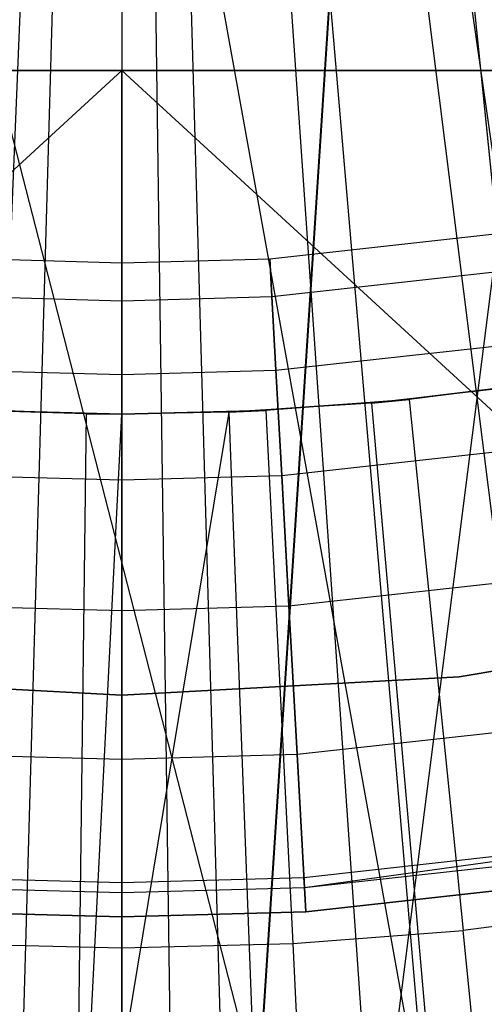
# Model space of a CAD drawing. Extents: x 0.1 to 12.1, y -6 to 6.
# Tile 186 of 256: x 6.0436 to 6.1181, y -0.5495 to -0.3919. Entities that reach past the tile are written whole.
import ezdxf

# ---------------------------------------------------------------- set-up
doc = ezdxf.new("R2010")
doc.units = 0
doc.header["$LTSCALE"] = 2.54
doc.layers.get('0').update_dxf_attribs({"linetype": 'CONTINUOUS'})

# ---------------------------------------------------------------- blocks, each defined once
blk = doc.blocks.new('DROPS_COLOR_B-11195_STL')
at = {"color": 0}
for p, q in [((6.06, 0, 20.46731), (6.06, -0.8, 20.46731)), ((6.06, 0, 20.46731), (6.06, -0.8, 20.46731)), ((6.06, 0, 33.4279), (6.06, -0.8, 33.4279)), ((6.06, 0, 33.4279), (6.06, -0.8, 33.4279)), ((6.06, -0.9, 47.93455), (6.13765, -0.28978, 47.9338)), ((6.06, -0.9, 47.93455), (6.13765, -0.28978, 47.9338)), ((6.01304, -0.2963, 50.94359), (6.16832, -0.90001, 50.94438)), ((6.01304, -0.2963, 50.94359), (6.16832, -0.90001, 50.94438)), ((6.10696, -0.2963, 62.94322), (6.16832, -0.90001, 62.94243)), ((6.10696, -0.2963, 62.94322), (6.16832, -0.90001, 62.94243)), ((6.10697, -0.2963, 50.94359), (6.16832, -0.90001, 50.94438)), ((6.10697, -0.2963, 50.94359), (6.16832, -0.90001, 50.94438)), ((6.09926, -0.29742, 39.93474), (6.06, -0.9, 39.93455)), ((6.09926, -0.29742, 39.93474), (6.06, -0.9, 39.93455)), ((6.09914, -0.29744, 47.93436), (6.06, -0.9, 47.93455)), ((6.09914, -0.29744, 47.93436), (6.06, -0.9, 47.93455)), ((6.06, -0.3, 62.9434), (6.16832, -0.90001, 62.94243)), ((6.06, -0.3, 62.9434), (6.16832, -0.90001, 62.94243)), ((6.06, -0.3, 50.94341), (6.16832, -0.90001, 50.94438)), ((6.06, -0.3, 50.94341), (6.16832, -0.90001, 50.94438)), ((6.06, -0.3, 47.93455), (6.06, -0.9, 47.93455)), ((6.06, -0.3, 47.93455), (6.06, -0.9, 47.93455)), ((6.06, -0.3, 39.93455), (6.06, -0.9, 39.93455)), ((6.06, -0.3, 39.93455), (6.06, -0.9, 39.93455)), ((6.10629, -0.32197, 1.82451), (6.15232, -0.64211, 1.86697)), ((6.10629, -0.32197, 1.82451), (6.15232, -0.64211, 1.86697)), ((6.08784, -0.32409, 1.82451), (6.11551, -0.64633, 1.86697)), ((6.08784, -0.32409, 1.82451), (6.11551, -0.64633, 1.86697)), ((6.05071, -0.32515, 1.82451), (6.04147, -0.64845, 1.86697)), ((6.05071, -0.32515, 1.82451), (6.04147, -0.64845, 1.86697)), ((6.06929, -0.32515, 1.82451), (6.07852, -0.64845, 1.86697)), ((6.06929, -0.32515, 1.82451), (6.07852, -0.64845, 1.86697)), ((5.62422, -0.8, 36.92858), (6.06, -0.4, 36.94761)), ((5.62422, -0.8, 36.92858), (6.06, -0.4, 36.94761)), ((5.73571, -0.4, 16.95813), (6.06, -0.4, 16.94761)), ((6.06, -0.4, 36.94761), (5.73571, -0.4, 36.93708)), ((5.73571, -0.4, 16.95813), (6.06, -0.4, 16.94761)), ((6.06, -0.4, 36.94761), (5.73571, -0.4, 36.93708)), ((6.00663, -0.4, 19.21123), (6.15632, -0.4, 19.45591)), ((6.15632, -0.4, 34.43931), (6.00663, -0.4, 34.68399)), ((6.15632, -0.4, 34.43931), (6.00663, -0.4, 34.68399)), ((6.00663, -0.4, 19.21123), (6.15632, -0.4, 19.45591)), ((6.49578, -0.8, 16.96663), (6.06, -0.4, 16.94761)), ((6.06, -0.4, 16.94761), (6.385, -0.4, 16.95818)), ((6.49578, -0.8, 16.96663), (6.06, -0.4, 16.94761)), ((6.06, -0.8, 16.94761), (6.06, -0.4, 16.94761)), ((6.06, -0.8, 16.94761), (6.06, -0.4, 16.94761)), ((6.06, -0.8, 36.94761), (6.06, -0.4, 36.94761)), ((6.06, -0.8, 36.94761), (6.06, -0.4, 36.94761)), ((6.385, -0.4, 36.93703), (6.06, -0.4, 36.94761)), ((6.06, -0.4, 16.94761), (6.385, -0.4, 16.95818)), ((6.385, -0.4, 36.93703), (6.06, -0.4, 36.94761)), ((6.08373, -0.43012, 164.39279), (6.1309, -0.42489, 164.39279)), ((6.08373, -0.43012, 164.41821), (6.1309, -0.42489, 164.41821)), ((6.08373, -0.43012, 164.39279), (6.1309, -0.42489, 164.39279)), ((6.08373, -0.43012, 164.41821), (6.1309, -0.42489, 164.41821)), ((6.03627, -0.43012, 164.39279), (6.06, -0.43077, 164.39279)), ((6.03627, -0.43012, 164.41821), (6.06, -0.43077, 164.41821)), ((6.03627, -0.43012, 164.39279), (6.06, -0.43077, 164.39279)), ((6.03627, -0.43012, 164.41821), (6.06, -0.43077, 164.41821)), ((6.06, -0.43077, 164.39279), (6.08373, -0.43012, 164.39279)), ((6.06, -0.43077, 164.41821), (6.08373, -0.43012, 164.41821)), ((6.06, -0.43077, 164.39279), (6.08373, -0.43012, 164.39279)), ((6.06, -0.43077, 164.41821), (6.08373, -0.43012, 164.41821)), ((6.08373, -0.43012, 164.39279), (6.08407, -0.43619, 164.36809)), ((6.08373, -0.43012, 164.39279), (6.08407, -0.43619, 164.36809)), ((6.08373, -0.43012, 164.41821), (6.08373, -0.43012, 164.39279)), ((6.08373, -0.43012, 164.41821), (6.08373, -0.43012, 164.39279)), ((6.08407, -0.43619, 164.44291), (6.08373, -0.43012, 164.41821)), ((6.08407, -0.43619, 164.44291), (6.08373, -0.43012, 164.41821)), ((6.06, -0.43077, 164.39279), (6.06, -0.43686, 164.36809)), ((6.06, -0.43077, 164.39279), (6.06, -0.43686, 164.36809)), ((6.06, -0.43077, 164.41821), (6.06, -0.43077, 164.39279)), ((6.06, -0.43077, 164.41821), (6.06, -0.43077, 164.39279)), ((6.06, -0.43686, 164.44291), (6.06, -0.43077, 164.41821)), ((6.06, -0.43686, 164.44291), (6.06, -0.43077, 164.41821)), ((6.08407, -0.43619, 164.36809), (6.1319, -0.4309, 164.36809)), ((6.08407, -0.43619, 164.36809), (6.1319, -0.4309, 164.36809)), ((6.08407, -0.43619, 164.44291), (6.1319, -0.4309, 164.44291)), ((6.08407, -0.43619, 164.44291), (6.1319, -0.4309, 164.44291)), ((6.03593, -0.43619, 164.36809), (6.06, -0.43686, 164.36809)), ((6.03593, -0.43619, 164.36809), (6.06, -0.43686, 164.36809)), ((6.03593, -0.43619, 164.44291), (6.06, -0.43686, 164.44291)), ((6.03593, -0.43619, 164.44291), (6.06, -0.43686, 164.44291)), ((6.06, -0.43686, 164.36809), (6.08407, -0.43619, 164.36809)), ((6.06, -0.43686, 164.36809), (6.08407, -0.43619, 164.36809)), ((6.06, -0.43686, 164.44291), (6.08407, -0.43619, 164.44291)), ((6.06, -0.43686, 164.44291), (6.08407, -0.43619, 164.44291)), ((6.08407, -0.43619, 164.36809), (6.08472, -0.44799, 164.34557)), ((6.08407, -0.43619, 164.36809), (6.08472, -0.44799, 164.34557)), ((6.08472, -0.44799, 164.46543), (6.08407, -0.43619, 164.44291)), ((6.08472, -0.44799, 164.46543), (6.08407, -0.43619, 164.44291)), ((6.06, -0.43686, 164.36809), (6.06, -0.44868, 164.34557)), ((6.06, -0.43686, 164.36809), (6.06, -0.44868, 164.34557)), ((6.06, -0.44868, 164.46543), (6.06, -0.43686, 164.44291)), ((6.06, -0.44868, 164.46543), (6.06, -0.43686, 164.44291)), ((6.08472, -0.44799, 164.34557), (6.13385, -0.44256, 164.34557)), ((6.08472, -0.44799, 164.34557), (6.13385, -0.44256, 164.34557)), ((6.08472, -0.44799, 164.46543), (6.13385, -0.44256, 164.46543)), ((6.08472, -0.44799, 164.46543), (6.13385, -0.44256, 164.46543)), ((6.03528, -0.44799, 164.34557), (6.06, -0.44868, 164.34557)), ((6.03528, -0.44799, 164.34557), (6.06, -0.44868, 164.34557)), ((6.03528, -0.44799, 164.46543), (6.06, -0.44868, 164.46543)), ((6.03528, -0.44799, 164.46543), (6.06, -0.44868, 164.46543)), ((6.06, -0.44868, 164.34557), (6.08472, -0.44799, 164.34557)), ((6.06, -0.44868, 164.34557), (6.08472, -0.44799, 164.34557)), ((6.06, -0.44868, 164.46543), (6.08472, -0.44799, 164.46543)), ((6.06, -0.44868, 164.46543), (6.08472, -0.44799, 164.46543)), ((6.06, -0.44868, 164.34557), (6.06, -0.46554, 164.32654)), ((6.06, -0.44868, 164.34557), (6.06, -0.46554, 164.32654)), ((6.06, -0.46554, 164.48447), (6.06, -0.44868, 164.46543)), ((6.06, -0.46554, 164.48447), (6.06, -0.44868, 164.46543)), ((6.08472, -0.44799, 164.34557), (6.08565, -0.46483, 164.32654)), ((6.08472, -0.44799, 164.34557), (6.08565, -0.46483, 164.32654)), ((6.08565, -0.46483, 164.48447), (6.08472, -0.44799, 164.46543)), ((6.08565, -0.46483, 164.48447), (6.08472, -0.44799, 164.46543)), ((6.10001, -0.45324, 13.92327), (6.12894, -0.44975, 13.84226)), ((6.10001, -0.45324, 13.92327), (6.12894, -0.44975, 13.84226)), ((6.12273, -0.45066, 13.92327), (6.10001, -0.45324, 13.92327)), ((6.12273, -0.45066, 13.92327), (6.10001, -0.45324, 13.92327)), ((6.12894, -0.44975, 13.84226), (6.10607, -0.45267, 13.84226)), ((6.12894, -0.44975, 13.84226), (6.10607, -0.45267, 13.84226)), ((6.07719, -0.45468, 13.92327), (6.10607, -0.45267, 13.84226)), ((6.07719, -0.45468, 13.92327), (6.10607, -0.45267, 13.84226)), ((6.10001, -0.45324, 13.92327), (6.07719, -0.45468, 13.92327)), ((6.10001, -0.45324, 13.92327), (6.07719, -0.45468, 13.92327)), ((6.10607, -0.45267, 13.84226), (6.08308, -0.45442, 13.84226)), ((6.10607, -0.45267, 13.84226), (6.08308, -0.45442, 13.84226)), ((6.10001, -0.45324, 13.92327), (6.10607, -0.45267, 13.84226)), ((6.10001, -0.45324, 13.92327), (6.10607, -0.45267, 13.84226)), ((6.10001, -0.45324, 13.92327), (6.11313, -0.60202, 13.89768)), ((6.10001, -0.45324, 13.92327), (6.11313, -0.60202, 13.89768)), ((6.10607, -0.45267, 13.84226), (6.11472, -0.5377, 13.82789)), ((6.10607, -0.45267, 13.84226), (6.11472, -0.5377, 13.82789)), ((6.05432, -0.45496, 13.92327), (6.03147, -0.4541, 13.92327)), ((6.05432, -0.45496, 13.92327), (6.03147, -0.4541, 13.92327)), ((6.05432, -0.45496, 13.92327), (6.03699, -0.45442, 13.84226)), ((6.05432, -0.45496, 13.92327), (6.03699, -0.45442, 13.84226)), ((6.06004, -0.455, 13.84226), (6.03699, -0.45442, 13.84226)), ((6.06004, -0.455, 13.84226), (6.03699, -0.45442, 13.84226)), ((6.07719, -0.45468, 13.92327), (6.05244, -0.60431, 13.89768)), ((6.07719, -0.45468, 13.92327), (6.05244, -0.60431, 13.89768)), ((6.05432, -0.45496, 13.92327), (6.05244, -0.60431, 13.89768)), ((6.05432, -0.45496, 13.92327), (6.05244, -0.60431, 13.89768)), ((6.05244, -0.60431, 13.89768), (6.06004, -0.455, 13.92327)), ((6.05244, -0.60431, 13.89768), (6.06004, -0.455, 13.92327)), ((6.06004, -0.455, 13.92327), (6.05432, -0.45496, 13.92327)), ((6.05432, -0.45496, 13.92327), (6.06004, -0.455, 13.84226)), ((6.05432, -0.45496, 13.92327), (6.06004, -0.455, 13.84226)), ((6.06004, -0.455, 13.92327), (6.05432, -0.45496, 13.92327)), ((6.06004, -0.455, 13.92327), (6.08308, -0.45442, 13.84226)), ((6.08308, -0.45442, 13.84226), (6.06004, -0.455, 13.84226)), ((6.06004, -0.455, 13.92327), (6.08308, -0.45442, 13.84226)), ((6.08308, -0.45442, 13.84226), (6.06004, -0.455, 13.84226)), ((6.07719, -0.45468, 13.92327), (6.06004, -0.455, 13.92327)), ((6.07719, -0.45468, 13.92327), (6.06004, -0.455, 13.92327)), ((6.06004, -0.455, 13.92327), (6.06004, -0.455, 13.84226)), ((6.06004, -0.455, 13.92327), (6.06004, -0.455, 13.84226)), ((6.06004, -0.455, 13.84226), (6.06004, -0.54048, 13.82789)), ((6.06004, -0.455, 13.84226), (6.06004, -0.54048, 13.82789)), ((6.07719, -0.45468, 13.92327), (6.08308, -0.45442, 13.84226)), ((6.07719, -0.45468, 13.92327), (6.08308, -0.45442, 13.84226)), ((6.07719, -0.45468, 13.92327), (6.08282, -0.60392, 13.89768)), ((6.07719, -0.45468, 13.92327), (6.08282, -0.60392, 13.89768)), ((6.08308, -0.45442, 13.84226), (6.08741, -0.53978, 13.82789)), ((6.08308, -0.45442, 13.84226), (6.08741, -0.53978, 13.82789)), ((6.08565, -0.46483, 164.32654), (6.13663, -0.45919, 164.32654)), ((6.08565, -0.46483, 164.32654), (6.13663, -0.45919, 164.32654)), ((6.08565, -0.46483, 164.48447), (6.13663, -0.45919, 164.48447)), ((6.08565, -0.46483, 164.48447), (6.13663, -0.45919, 164.48447)), ((6.03435, -0.46483, 164.32654), (6.06, -0.46554, 164.32654)), ((6.03435, -0.46483, 164.32654), (6.06, -0.46554, 164.32654)), ((6.03435, -0.46483, 164.48447), (6.06, -0.46554, 164.48447)), ((6.03435, -0.46483, 164.48447), (6.06, -0.46554, 164.48447)), ((6.06, -0.46554, 164.32654), (6.08565, -0.46483, 164.32654)), ((6.06, -0.46554, 164.32654), (6.08565, -0.46483, 164.32654)), ((6.06, -0.46554, 164.48447), (6.08565, -0.46483, 164.48447)), ((6.06, -0.46554, 164.48447), (6.08565, -0.46483, 164.48447)), ((6.08565, -0.46483, 164.32654), (6.0868, -0.48573, 164.31208)), ((6.08565, -0.46483, 164.32654), (6.0868, -0.48573, 164.31208)), ((6.0868, -0.48573, 164.49891), (6.08565, -0.46483, 164.48447)), ((6.0868, -0.48573, 164.49891), (6.08565, -0.46483, 164.48447)), ((6.06, -0.46554, 164.32654), (6.06, -0.48647, 164.31208)), ((6.06, -0.46554, 164.32654), (6.06, -0.48647, 164.31208)), ((6.06, -0.48647, 164.49891), (6.06, -0.46554, 164.48447)), ((6.06, -0.48647, 164.49891), (6.06, -0.46554, 164.48447)), ((6.0868, -0.48573, 164.31208), (6.14007, -0.47984, 164.31208)), ((6.0868, -0.48573, 164.31208), (6.14007, -0.47984, 164.31208)), ((6.0868, -0.48573, 164.49891), (6.14007, -0.47984, 164.49891)), ((6.0868, -0.48573, 164.49891), (6.14007, -0.47984, 164.49891)), ((6.0332, -0.48573, 164.31208), (6.06, -0.48647, 164.31208)), ((6.0332, -0.48573, 164.31208), (6.06, -0.48647, 164.31208)), ((6.0332, -0.48573, 164.49891), (6.06, -0.48647, 164.49891)), ((6.0332, -0.48573, 164.49891), (6.06, -0.48647, 164.49891)), ((6.06, -0.48647, 164.31208), (6.0868, -0.48573, 164.31208)), ((6.06, -0.48647, 164.31208), (6.0868, -0.48573, 164.31208)), ((6.06, -0.48647, 164.49891), (6.0868, -0.48573, 164.49891)), ((6.06, -0.48647, 164.49891), (6.0868, -0.48573, 164.49891)), ((6.06, -0.48647, 164.31208), (6.06, -0.51025, 164.30306)), ((6.06, -0.48647, 164.31208), (6.06, -0.51025, 164.30306)), ((6.06, -0.51025, 164.50793), (6.06, -0.48647, 164.49891)), ((6.06, -0.51025, 164.50793), (6.06, -0.48647, 164.49891)), ((6.0868, -0.48573, 164.31208), (6.08811, -0.50948, 164.30306)), ((6.0868, -0.48573, 164.31208), (6.08811, -0.50948, 164.30306)), ((6.08811, -0.50948, 164.50793), (6.0868, -0.48573, 164.49891)), ((6.08811, -0.50948, 164.50793), (6.0868, -0.48573, 164.49891)), ((6.11406, -0.49707, 39.93458), (6.16749, -0.48831, 39.93458)), ((6.16749, -0.48831, 36.93458), (6.11406, -0.49707, 36.93458)), ((6.11406, -0.49707, 39.93458), (6.16749, -0.48831, 39.93458)), ((6.16749, -0.48831, 36.93458), (6.11406, -0.49707, 36.93458)), ((6.11406, -0.49707, 16.93432), (6.16749, -0.48831, 16.93432)), ((6.16749, -0.48831, 13.93432), (6.11406, -0.49707, 13.93432)), ((6.11406, -0.49707, 16.93432), (6.16749, -0.48831, 16.93432)), ((6.16749, -0.48831, 13.93432), (6.11406, -0.49707, 13.93432)), ((6.11406, -0.49707, 50.93809), (6.16749, -0.48831, 50.93809)), ((6.16749, -0.48831, 47.93809), (6.11406, -0.49707, 47.93809)), ((6.11406, -0.49707, 50.93809), (6.16749, -0.48831, 50.93809)), ((6.16749, -0.48831, 47.93809), (6.11406, -0.49707, 47.93809)), ((6.00594, -0.49707, 39.93458), (6.06, -0.5, 39.93458)), ((6.06, -0.5, 36.93458), (6.00594, -0.49707, 36.93458)), ((6.00594, -0.49707, 39.93458), (6.06, -0.5, 39.93458)), ((6.06, -0.5, 36.93458), (6.00594, -0.49707, 36.93458)), ((6.00594, -0.49707, 16.93432), (6.06, -0.5, 16.93432)), ((6.06, -0.5, 13.93432), (6.00594, -0.49707, 13.93432)), ((6.00594, -0.49707, 16.93432), (6.06, -0.5, 16.93432)), ((6.06, -0.5, 13.93432), (6.00594, -0.49707, 13.93432)), ((6.00594, -0.49707, 50.93809), (6.06, -0.5, 50.93809)), ((6.06, -0.5, 47.93809), (6.00594, -0.49707, 47.93809)), ((6.00594, -0.49707, 50.93809), (6.06, -0.5, 50.93809)), ((6.06, -0.5, 47.93809), (6.00594, -0.49707, 47.93809)), ((6.06, -0.5, 39.93458), (6.11406, -0.49707, 39.93458)), ((6.11406, -0.49707, 36.93458), (6.06, -0.5, 36.93458)), ((6.06, -0.5, 39.93458), (6.11406, -0.49707, 39.93458)), ((6.11406, -0.49707, 36.93458), (6.06, -0.5, 36.93458)), ((6.06, -0.5, 16.93432), (6.11406, -0.49707, 16.93432)), ((6.11406, -0.49707, 13.93432), (6.06, -0.5, 13.93432)), ((6.06, -0.5, 16.93432), (6.11406, -0.49707, 16.93432)), ((6.11406, -0.49707, 13.93432), (6.06, -0.5, 13.93432)), ((6.06, -0.5, 50.93809), (6.11406, -0.49707, 50.93809)), ((6.11406, -0.49707, 47.93809), (6.06, -0.5, 47.93809)), ((6.06, -0.5, 50.93809), (6.11406, -0.49707, 50.93809)), ((6.11406, -0.49707, 47.93809), (6.06, -0.5, 47.93809)), ((6.11406, -0.49707, 39.93458), (6.11406, -0.49707, 36.93458)), ((6.11406, -0.49707, 39.93458), (6.11406, -0.49707, 36.93458)), ((6.11406, -0.49707, 16.93432), (6.11406, -0.49707, 13.93432)), ((6.11406, -0.49707, 16.93432), (6.11406, -0.49707, 13.93432)), ((6.11406, -0.49707, 50.93809), (6.11406, -0.49707, 47.93809)), ((6.11406, -0.49707, 50.93809), (6.11406, -0.49707, 47.93809)), ((6.06, -0.5, 39.93458), (6.06, -0.5, 36.93458)), ((6.06, -0.5, 39.93458), (6.06, -0.5, 36.93458)), ((6.06, -0.5, 16.93432), (6.06, -0.5, 13.93432)), ((6.06, -0.5, 16.93432), (6.06, -0.5, 13.93432)), ((6.06, -0.5, 50.93809), (6.06, -0.5, 47.93809)), ((6.06, -0.5, 50.93809), (6.06, -0.5, 47.93809)), ((6.08811, -0.50948, 164.30306), (6.14398, -0.50329, 164.30306)), ((6.08811, -0.50948, 164.30306), (6.14398, -0.50329, 164.30306)), ((6.08811, -0.50948, 164.50793), (6.14398, -0.50329, 164.50793)), ((6.08811, -0.50948, 164.50793), (6.14398, -0.50329, 164.50793)), ((6.03189, -0.50948, 164.30306), (6.06, -0.51025, 164.30306)), ((6.03189, -0.50948, 164.30306), (6.06, -0.51025, 164.30306)), ((6.03189, -0.50948, 164.50793), (6.06, -0.51025, 164.50793)), ((6.03189, -0.50948, 164.50793), (6.06, -0.51025, 164.50793)), ((6.06, -0.51025, 164.30306), (6.08811, -0.50948, 164.30306)), ((6.06, -0.51025, 164.30306), (6.08811, -0.50948, 164.30306)), ((6.06, -0.51025, 164.50793), (6.08811, -0.50948, 164.50793)), ((6.06, -0.51025, 164.50793), (6.08811, -0.50948, 164.50793)), ((6.06, -0.51025, 164.30306), (6.06, -0.5355, 164.3)), ((6.06, -0.51025, 164.30306), (6.06, -0.5355, 164.3)), ((6.06, -0.5355, 164.511), (6.06, -0.51025, 164.50793)), ((6.06, -0.5355, 164.511), (6.06, -0.51025, 164.50793)), ((6.08811, -0.50948, 164.30306), (6.0895, -0.53469, 164.3)), ((6.08811, -0.50948, 164.30306), (6.0895, -0.53469, 164.3)), ((6.0895, -0.53469, 164.511), (6.08811, -0.50948, 164.50793)), ((6.0895, -0.53469, 164.511), (6.08811, -0.50948, 164.50793)), ((6.0892, -0.5292, 164.40551), (6.14723, -0.52277, 164.40551)), ((6.08928, -0.5308, 164.40161), (6.14723, -0.52277, 164.40551)), ((6.08928, -0.5308, 164.40939), (6.1475, -0.52436, 164.40939)), ((6.08928, -0.5308, 164.40939), (6.1475, -0.52436, 164.40939)), ((6.08928, -0.5308, 164.40161), (6.1475, -0.52436, 164.40161)), ((6.08928, -0.5308, 164.40161), (6.1475, -0.52436, 164.40161)), ((6.0308, -0.5292, 164.40551), (6.06, -0.53, 164.40551)), ((6.0308, -0.5292, 164.40551), (6.06, -0.53, 164.40551)), ((6.06, -0.53, 164.40551), (6.0892, -0.5292, 164.40551)), ((6.06, -0.53, 164.40551), (6.0892, -0.5292, 164.40551)), ((6.0892, -0.5292, 164.40551), (6.08928, -0.5308, 164.40939)), ((6.0892, -0.5292, 164.40551), (6.08928, -0.5308, 164.40939)), ((6.08928, -0.5308, 164.40161), (6.0892, -0.5292, 164.40551)), ((6.14814, -0.5282, 164.4), (6.0895, -0.53469, 164.4)), ((6.0895, -0.53469, 164.3), (6.14814, -0.5282, 164.3)), ((6.14814, -0.5282, 164.511), (6.0895, -0.53469, 164.511)), ((6.0895, -0.53469, 164.3), (6.14814, -0.5282, 164.3)), ((6.14814, -0.5282, 164.511), (6.0895, -0.53469, 164.511)), ((6.0895, -0.53469, 164.411), (6.14814, -0.5282, 164.411)), ((6.0895, -0.53469, 164.411), (6.14814, -0.5282, 164.411)), ((6.14814, -0.5282, 164.4), (6.0895, -0.53469, 164.4)), ((6.03071, -0.5308, 164.40939), (6.06, -0.53161, 164.40939)), ((6.03071, -0.5308, 164.40939), (6.06, -0.53161, 164.40939)), ((6.03071, -0.5308, 164.40161), (6.06, -0.53161, 164.40161)), ((6.03071, -0.5308, 164.40161), (6.06, -0.53161, 164.40161)), ((6.06, -0.53, 164.40551), (6.06, -0.53161, 164.40939)), ((6.06, -0.53, 164.40551), (6.06, -0.53161, 164.40939)), ((6.06, -0.53161, 164.40161), (6.06, -0.53, 164.40551)), ((6.06, -0.53161, 164.40161), (6.06, -0.53, 164.40551)), ((6.06, -0.53161, 164.40939), (6.08928, -0.5308, 164.40939)), ((6.06, -0.53161, 164.40939), (6.08928, -0.5308, 164.40939)), ((6.06, -0.53161, 164.40161), (6.08928, -0.5308, 164.40161)), ((6.06, -0.53161, 164.40161), (6.08928, -0.5308, 164.40161)), ((6.08928, -0.5308, 164.40939), (6.0895, -0.53469, 164.411)), ((6.08928, -0.5308, 164.40939), (6.0895, -0.53469, 164.411)), ((6.0895, -0.53469, 164.4), (6.08928, -0.5308, 164.40161)), ((6.0895, -0.53469, 164.4), (6.08928, -0.5308, 164.40161)), ((6.06, -0.53161, 164.40939), (6.06, -0.5355, 164.411)), ((6.06, -0.53161, 164.40939), (6.06, -0.5355, 164.411)), ((6.06, -0.5355, 164.4), (6.06, -0.53161, 164.40161)), ((6.06, -0.5355, 164.4), (6.06, -0.53161, 164.40161)), ((6.14188, -0.53424, 13.82789), (6.11472, -0.5377, 13.82789)), ((6.14188, -0.53424, 13.82789), (6.11472, -0.5377, 13.82789)), ((6.06, -0.5355, 164.4), (6.0305, -0.53469, 164.4)), ((6.0305, -0.53469, 164.3), (6.06, -0.5355, 164.3)), ((6.06, -0.5355, 164.511), (6.0305, -0.53469, 164.511)), ((6.0305, -0.53469, 164.3), (6.06, -0.5355, 164.3)), ((6.06, -0.5355, 164.511), (6.0305, -0.53469, 164.511)), ((6.0305, -0.53469, 164.411), (6.06, -0.5355, 164.411)), ((6.0305, -0.53469, 164.411), (6.06, -0.5355, 164.411)), ((6.06, -0.5355, 164.4), (6.0305, -0.53469, 164.4)), ((6.0895, -0.53469, 164.4), (6.06, -0.5355, 164.4)), ((6.06, -0.5355, 164.3), (6.0895, -0.53469, 164.3)), ((6.0895, -0.53469, 164.511), (6.06, -0.5355, 164.511)), ((6.06, -0.5355, 164.3), (6.0895, -0.53469, 164.3)), ((6.0895, -0.53469, 164.511), (6.06, -0.5355, 164.511)), ((6.06, -0.5355, 164.411), (6.0895, -0.53469, 164.411)), ((6.06, -0.5355, 164.411), (6.0895, -0.53469, 164.411)), ((6.0895, -0.53469, 164.4), (6.06, -0.5355, 164.4)), ((6.08741, -0.53978, 13.82789), (6.11472, -0.5377, 13.82789)), ((6.08741, -0.53978, 13.82789), (6.11472, -0.5377, 13.82789)), ((6.12991, -0.68711, 13.79951), (6.11472, -0.5377, 13.82789)), ((6.12991, -0.68711, 13.79951), (6.11472, -0.5377, 13.82789)), ((6.03266, -0.53978, 13.82789), (6.06004, -0.54048, 13.82789)), ((6.03266, -0.53978, 13.82789), (6.06004, -0.54048, 13.82789)), ((6.06004, -0.54048, 13.82789), (6.08741, -0.53978, 13.82789)), ((6.06004, -0.54048, 13.82789), (6.08741, -0.53978, 13.82789)), ((6.06004, -0.54048, 13.82789), (6.06004, -0.69065, 13.79951)), ((6.06004, -0.54048, 13.82789), (6.06004, -0.69065, 13.79951)), ((6.08741, -0.53978, 13.82789), (6.09502, -0.68977, 13.79951)), ((6.08741, -0.53978, 13.82789), (6.09502, -0.68977, 13.79951))]:
    blk.add_line(p, q, dxfattribs=at)
blk = doc.blocks.new('GROUP_1')
at = {"color": 0}
for p, q in [((6.04122, 5.66958, 0.0091), (6.08231, 5.34285, 0.03637)), ((6.04122, 5.66958, 0.0091), (6.08231, 5.34285, 0.03637)), ((5.98623, 5.66729, 0.0091), (5.9725, 5.33827, 0.03637)), ((5.98623, 5.66729, 0.0091), (5.9725, 5.33827, 0.03637)), ((6.00459, 5.66703, 0.0091), (6.00917, 5.33776, 0.03637)), ((6.00459, 5.66703, 0.0091), (6.00917, 5.33776, 0.03637)), ((6.02294, 5.6678, 0.0091), (6.04581, 5.33929, 0.03637)), ((6.02294, 5.6678, 0.0091), (6.04581, 5.33929, 0.03637))]:
    blk.add_line(p, q, dxfattribs=at)
blk.add_blockref('DROPS_COLOR_B-11195_STL', (-0.06, 5.99731, -1.7), dxfattribs=at)

msp = doc.modelspace()

# ---------------------------------------------------------------- block references
at = {"color": 0}
msp.add_blockref('GROUP_1', (0.06, -5.99731, 1.7), dxfattribs=at)

doc.saveas('drawing.dxf')
